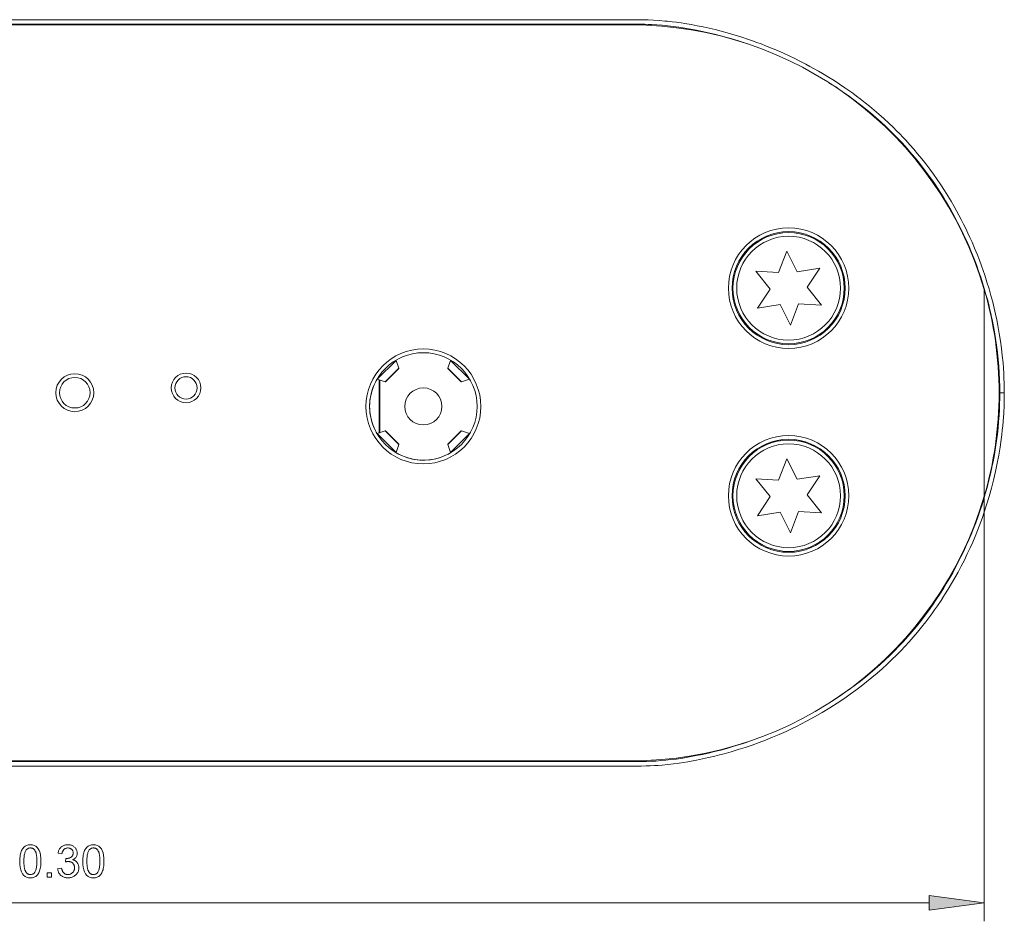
# Model space of a CAD drawing. Extents: x 0 to 841, y 0 to 594.
# Tile 25 of 69: x 531 to 584, y 268 to 317. Entities that reach past the tile are written whole.
import ezdxf

# ---------------------------------------------------------------- set-up
doc = ezdxf.new("R2010")
doc.units = 0

msp = doc.modelspace()

# ---------------------------------------------------------------- linework, layer by layer
at = {"color": 7, "lineweight": 13}
for p, q in [((489.348, 316.934), (564.382, 316.934)), ((489.348, 316.692), (564.369, 316.692)), ((564.348, 316.652), (489.348, 316.652)), ((583.398, 291.224), (583.398, 268.295)), ((564.348, 276.912), (489.328, 276.912)), ((564.348, 276.952), (489.348, 276.952)), ((564.348, 276.671), (489.315, 276.671)), ((473.273, 269.295), (580.424, 269.295))]:
    msp.add_line(p, q, dxfattribs=at)
at = {"color": 7, "lineweight": 13, "ltscale": 0.001009}
msp.add_line((564.369, 316.692), (564.369, 316.652), dxfattribs=at)
at = {"color": 7, "lineweight": 13, "ltscale": 0.005088}
msp.add_line((567.049, 316.759), (567.25, 316.728), dxfattribs=at)
at = {"color": 7, "lineweight": 13, "ltscale": 0.030982}
for p, q in [((572.755, 304.45), (572.308, 303.294)), ((572.942, 300.455), (573.388, 301.611)), ((572.308, 292.094), (571.071, 292.17)), ((571.071, 292.17), (571.85, 291.205)), ((574.625, 290.335), (573.847, 291.299)), ((572.39, 290.364), (572.942, 289.255)), ((573.388, 290.411), (574.625, 290.335))]:
    msp.add_line(p, q, dxfattribs=at)
at = {"color": 7, "lineweight": 13, "ltscale": 0.030983}
for p, q in [((573.307, 303.341), (572.755, 304.45)), ((571.071, 303.37), (571.85, 302.406)), ((574.532, 303.532), (573.307, 303.341)), ((571.85, 302.406), (571.165, 301.372)), ((574.625, 301.535), (573.847, 302.499)), ((571.165, 301.372), (572.39, 301.564)), ((572.39, 301.564), (572.942, 300.455)), ((572.755, 293.25), (572.308, 292.094)), ((573.307, 292.141), (572.755, 293.25)), ((574.532, 292.332), (573.307, 292.141)), ((573.847, 291.299), (574.532, 292.332)), ((571.85, 291.205), (571.165, 290.172)), ((571.165, 290.172), (572.39, 290.364)), ((572.942, 289.255), (573.388, 290.411))]:
    msp.add_line(p, q, dxfattribs=at)
at = {"color": 7, "lineweight": 13, "ltscale": 0.030984}
for p, q in [((572.308, 303.294), (571.071, 303.37)), ((573.847, 302.499), (574.532, 303.532)), ((573.388, 301.611), (574.625, 301.535))]:
    msp.add_line(p, q, dxfattribs=at)
at = {"color": 7, "lineweight": 13, "ltscale": 0.278926}
msp.add_line((583.398, 302.381), (583.398, 291.224), dxfattribs=at)
at = {"color": 7, "lineweight": 13, "ltscale": 0.035854}
for p, q in [((551.679, 298.556), (550.665, 297.541)), ((555.632, 297.541), (554.617, 298.556)), ((550.665, 294.603), (551.679, 293.589)), ((554.618, 293.589), (555.632, 294.603))]:
    msp.add_line(p, q, dxfattribs=at)
at = {"color": 7, "lineweight": 13, "ltscale": 0.000369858}
msp.add_line((551.673, 298.569), (551.679, 298.556), dxfattribs=at)
at = {"color": 7, "lineweight": 13, "ltscale": 0.011133}
for p, q in [((551.679, 298.556), (551.825, 298.135)), ((551.086, 297.396), (550.665, 297.541)), ((550.665, 294.603), (551.086, 294.749)), ((554.618, 293.589), (554.472, 294.01))]:
    msp.add_line(p, q, dxfattribs=at)
at = {"color": 7, "lineweight": 13, "ltscale": 0.011134}
for p, q in [((554.472, 298.135), (554.617, 298.556)), ((555.211, 294.749), (555.632, 294.603)), ((551.825, 294.01), (551.679, 293.589))]:
    msp.add_line(p, q, dxfattribs=at)
at = {"color": 7, "lineweight": 13, "ltscale": 0.000368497}
for p, q in [((554.618, 298.556), (554.624, 298.569)), ((551.679, 293.589), (551.673, 293.576))]:
    msp.add_line(p, q, dxfattribs=at)
at = {"color": 7, "lineweight": 13, "ltscale": 0.026108}
for p, q in [((551.086, 297.396), (551.825, 298.135)), ((554.472, 298.135), (555.211, 297.396))]:
    msp.add_line(p, q, dxfattribs=at)
at = {"color": 7, "lineweight": 13, "ltscale": 0.025404}
for p, q in [((551.11, 297.392), (551.829, 298.111)), ((554.468, 298.111), (555.187, 297.392)), ((555.187, 294.753), (554.468, 294.034))]:
    msp.add_line(p, q, dxfattribs=at)
at = {"color": 7, "lineweight": 13, "ltscale": 0.000368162}
msp.add_line((550.665, 297.541), (550.652, 297.548), dxfattribs=at)
at = {"color": 7, "lineweight": 13, "ltscale": 0.071888}
msp.add_line((550.757, 294.634), (550.757, 297.51), dxfattribs=at)
at = {"color": 7, "lineweight": 13, "ltscale": 0.071146}
msp.add_line((550.798, 297.495), (550.798, 294.649), dxfattribs=at)
at = {"color": 7, "lineweight": 13, "ltscale": 0.011132}
msp.add_line((555.632, 297.541), (555.211, 297.396), dxfattribs=at)
at = {"color": 7, "lineweight": 13, "ltscale": 0.000369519}
for p, q in [((555.645, 297.548), (555.632, 297.542)), ((550.652, 294.597), (550.665, 294.603))]:
    msp.add_line(p, q, dxfattribs=at)
at = {"color": 7, "lineweight": 13, "ltscale": 0.001018}
msp.add_line((584.239, 296.802), (584.198, 296.802), dxfattribs=at)
at = {"color": 7, "lineweight": 13, "ltscale": 0.006044}
msp.add_line((584.239, 296.802), (584.48, 296.802), dxfattribs=at)
at = {"color": 7, "lineweight": 13, "ltscale": 0.026106}
for p, q in [((551.825, 294.01), (551.086, 294.749)), ((555.211, 294.749), (554.472, 294.01))]:
    msp.add_line(p, q, dxfattribs=at)
at = {"color": 7, "lineweight": 13, "ltscale": 0.025403}
msp.add_line((551.829, 294.034), (551.11, 294.753), dxfattribs=at)
at = {"color": 7, "lineweight": 13, "ltscale": 0.000369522}
msp.add_line((555.632, 294.603), (555.645, 294.597), dxfattribs=at)
at = {"color": 7, "lineweight": 13, "ltscale": 0.000370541}
msp.add_line((554.624, 293.576), (554.618, 293.589), dxfattribs=at)
at = {"color": 7, "lineweight": 13, "ltscale": 0.001005}
msp.add_line((564.348, 276.912), (564.348, 276.953), dxfattribs=at)
at = {"color": 7, "lineweight": 13}
for points in [[(564.369, 316.695), (564.681, 316.694), (564.841, 316.693), (565.084, 316.688), (565.268, 316.683), (565.452, 316.676), (565.739, 316.659), (566.031, 316.637), (566.327, 316.608), (566.625, 316.573), (566.934, 316.531), (567.248, 316.483), (567.563, 316.429), (567.879, 316.37), (568.203, 316.303), (568.528, 316.231), (568.855, 316.153), (569.183, 316.07), (569.518, 315.978), (569.86, 315.879), (570.244, 315.76), (570.627, 315.633)], [(564.382, 316.936), (564.601, 316.935), (564.822, 316.932), (565.044, 316.928), (565.268, 316.921), (565.568, 316.907), (565.869, 316.888), (566.172, 316.864), (566.313, 316.851), (566.575, 316.822), (566.796, 316.794), (567.049, 316.759)], [(567.25, 316.728), (567.587, 316.671), (567.916, 316.61), (568.238, 316.544), (568.558, 316.474), (568.878, 316.398), (569.204, 316.315), (569.53, 316.227), (569.842, 316.137), (570.264, 316.008), (570.677, 315.871), (570.898, 315.795), (571.127, 315.712), (571.362, 315.625), (571.597, 315.534), (571.922, 315.403), (572.243, 315.268), (572.565, 315.127), (572.882, 314.981), (573.187, 314.835), (573.483, 314.687), (573.778, 314.535), (574, 314.416), (574.226, 314.291), (574.453, 314.163), (574.677, 314.032), (574.996, 313.84), (575.298, 313.65), (575.591, 313.459), (575.887, 313.259), (576.095, 313.114), (576.305, 312.963), (576.513, 312.81), (576.714, 312.658), (576.969, 312.459), (577.211, 312.264), (577.453, 312.063), (577.713, 311.84), (577.98, 311.602), (578.244, 311.358), (578.5, 311.114), (578.669, 310.946), (578.838, 310.776), (579.004, 310.603), (579.168, 310.428), (579.382, 310.192), (579.594, 309.95), (579.802, 309.705), (580.025, 309.433), (580.243, 309.156), (580.456, 308.876), (580.661, 308.594), (580.862, 308.308), (581.058, 308.019), (581.247, 307.729), (581.43, 307.437), (581.606, 307.145), (581.778, 306.851), (581.906, 306.622), (582.032, 306.391), (582.158, 306.153), (582.281, 305.912), (582.4, 305.67), (582.516, 305.426), (582.63, 305.179), (582.741, 304.93), (582.882, 304.601), (583.014, 304.279), (583.135, 303.971), (583.254, 303.651), (583.343, 303.4), (583.428, 303.151), (583.547, 302.783), (583.657, 302.418), (583.76, 302.054), (583.857, 301.688), (583.936, 301.366), (584.007, 301.055), (584.072, 300.751), (584.134, 300.437), (584.212, 299.998), (584.275, 299.59), (584.328, 299.201), (584.373, 298.816), (584.411, 298.418), (584.433, 298.138), (584.451, 297.866), (584.464, 297.599), (584.473, 297.334), (584.479, 297.064), (584.481, 296.802)], [(575.024, 313.537), (575.205, 313.422), (575.386, 313.305), (575.565, 313.186), (575.742, 313.064), (576.057, 312.844), (576.367, 312.617), (576.672, 312.385), (576.971, 312.148), (577.265, 311.906), (577.552, 311.66), (577.832, 311.41), (578.086, 311.176), (578.331, 310.94), (578.566, 310.707), (578.761, 310.507), (578.95, 310.307), (579.135, 310.105), (579.318, 309.9), (579.501, 309.687), (579.685, 309.467), (579.908, 309.192), (580.128, 308.909), (580.344, 308.62), (580.556, 308.326), (580.725, 308.081), (580.892, 307.832), (581.055, 307.581), (581.214, 307.327), (581.318, 307.156), (581.42, 306.985), (581.619, 306.641), (581.793, 306.323), (581.963, 306.003), (582.126, 305.68), (582.283, 305.355), (582.434, 305.028), (582.578, 304.7), (582.718, 304.367), (582.851, 304.034), (582.978, 303.702), (583.097, 303.37), (583.206, 303.051), (583.308, 302.736), (583.403, 302.425), (583.492, 302.116), (583.568, 301.838), (583.639, 301.562), (583.706, 301.287), (583.753, 301.083), (583.798, 300.881), (583.84, 300.681), (583.879, 300.482), (583.948, 300.105), (584.009, 299.736), (584.062, 299.374), (584.111, 298.985), (584.151, 298.608), (584.183, 298.241), (584.207, 297.884), (584.225, 297.507), (584.236, 297.142), (584.239, 296.802)], [(564.348, 276.671), (564.709, 276.671), (564.893, 276.672), (565.172, 276.677), (565.389, 276.685), (565.609, 276.695), (565.817, 276.708), (566.027, 276.725), (566.331, 276.754), (566.637, 276.79), (566.945, 276.831), (567.177, 276.866), (567.41, 276.904), (567.875, 276.988), (568.205, 277.055), (568.535, 277.127), (568.867, 277.205), (569.118, 277.268), (569.37, 277.334), (569.75, 277.441), (570.128, 277.555), (570.505, 277.676), (570.881, 277.804), (571.254, 277.939), (571.609, 278.075), (571.971, 278.221), (572.34, 278.378), (572.709, 278.543), (572.996, 278.677), (573.274, 278.812), (573.545, 278.948), (573.813, 279.088), (574.239, 279.321), (574.657, 279.561), (575.067, 279.809), (575.471, 280.067), (575.871, 280.335), (576.172, 280.546), (576.47, 280.763), (576.762, 280.984), (577.052, 281.211), (577.338, 281.444), (577.618, 281.682), (577.89, 281.921), (578.157, 282.164), (578.417, 282.41), (578.669, 282.658), (578.898, 282.892), (579.124, 283.129), (579.347, 283.373), (579.567, 283.623), (579.794, 283.89), (580.02, 284.165), (580.242, 284.447), (580.405, 284.661), (580.563, 284.875), (580.718, 285.09), (580.869, 285.306), (581.069, 285.602), (581.264, 285.902), (581.453, 286.205), (581.638, 286.513), (581.817, 286.823), (581.99, 287.137), (582.161, 287.46), (582.326, 287.785), (582.485, 288.111), (582.636, 288.437), (582.775, 288.751), (582.908, 289.063), (583.034, 289.374), (583.124, 289.606), (583.212, 289.84), (583.297, 290.074), (583.377, 290.306), (583.528, 290.762), (583.665, 291.213), (583.79, 291.659), (583.902, 292.099), (584.009, 292.558), (584.103, 293.007), (584.185, 293.447), (584.255, 293.875), (584.314, 294.292), (584.345, 294.541), (584.373, 294.785), (584.397, 295.028), (584.418, 295.266), (584.449, 295.709), (584.469, 296.132), (584.478, 296.486), (584.48, 296.802)], [(584.239, 296.802), (584.237, 296.508), (584.229, 296.204), (584.216, 295.893), (584.198, 295.579), (584.174, 295.251), (584.143, 294.917), (584.105, 294.573), (584.061, 294.222), (584.007, 293.853), (583.944, 293.473), (583.872, 293.084), (583.832, 292.885), (583.79, 292.686), (583.716, 292.357), (583.635, 292.026), (583.548, 291.693), (583.455, 291.357), (583.354, 291.017), (583.26, 290.718), (583.159, 290.414), (583.051, 290.106), (582.937, 289.794), (582.816, 289.48), (582.69, 289.169), (582.563, 288.869), (582.431, 288.57), (582.292, 288.268), (582.144, 287.962), (582, 287.674), (581.851, 287.388), (581.696, 287.102), (581.536, 286.818), (581.37, 286.536), (581.2, 286.255), (581.007, 285.95), (580.809, 285.647), (580.603, 285.347), (580.391, 285.049), (580.178, 284.761), (579.96, 284.478), (579.737, 284.2), (579.509, 283.927), (579.279, 283.66), (579.042, 283.397), (578.8, 283.138), (578.552, 282.883), (578.302, 282.636), (578.047, 282.392), (577.784, 282.151), (577.514, 281.911), (577.255, 281.69), (576.991, 281.473), (576.723, 281.259), (576.452, 281.051), (576.178, 280.849), (575.903, 280.652), (575.684, 280.5), (575.464, 280.352), (575.243, 280.207), (575.022, 280.066)], [(570.611, 277.966), (570.341, 277.876), (570.068, 277.789), (569.791, 277.705), (569.514, 277.625), (569.184, 277.535), (568.855, 277.451), (568.526, 277.373), (568.197, 277.3), (567.867, 277.233), (567.502, 277.165), (567.137, 277.104), (566.774, 277.051), (566.504, 277.017), (566.233, 276.987), (565.962, 276.962), (565.695, 276.943), (565.44, 276.929), (565.186, 276.92)]]:
    msp.add_lwpolyline(points, dxfattribs=at)
for points in [[(531.953, 272.428), (532.062, 272.419), (532.159, 272.392), (532.245, 272.347), (532.319, 272.285), (532.381, 272.204), (532.433, 272.106), (532.473, 271.989), (532.501, 271.855), (532.518, 271.703), (532.524, 271.533), (532.523, 271.444), (532.518, 271.361), (532.511, 271.282), (532.5, 271.208), (532.487, 271.138), (532.471, 271.073), (532.452, 271.013), (532.43, 270.957), (532.405, 270.906), (532.377, 270.86), (532.346, 270.818), (532.313, 270.781), (532.277, 270.748), (532.238, 270.719), (532.197, 270.695), (532.154, 270.675), (532.107, 270.66), (532.059, 270.649), (532.007, 270.642), (531.953, 270.64), (531.845, 270.649), (531.749, 270.675), (531.663, 270.72), (531.589, 270.783), (531.526, 270.863), (531.475, 270.961), (531.435, 271.077), (531.407, 271.211), (531.39, 271.363), (531.384, 271.533), (531.386, 271.621), (531.39, 271.704), (531.397, 271.783), (531.408, 271.858), (531.421, 271.927), (531.437, 271.992), (531.456, 272.053), (531.478, 272.109), (531.503, 272.16), (531.531, 272.207), (531.562, 272.249), (531.596, 272.286), (531.631, 272.319), (531.67, 272.348), (531.711, 272.373), (531.754, 272.393), (531.8, 272.408), (531.849, 272.419), (531.9, 272.426)], [(534.24, 271.616), (534.271, 271.609), (534.301, 271.6), (534.33, 271.589), (534.357, 271.576), (534.382, 271.561), (534.406, 271.545), (534.428, 271.526), (534.448, 271.506), (534.467, 271.483), (534.485, 271.459), (534.501, 271.434), (534.515, 271.408), (534.527, 271.382), (534.538, 271.355), (534.547, 271.328), (534.555, 271.3), (534.56, 271.272), (534.564, 271.244), (534.567, 271.215), (534.568, 271.185), (534.566, 271.138), (534.561, 271.093), (534.552, 271.05), (534.54, 271.008), (534.524, 270.968), (534.505, 270.93), (534.483, 270.893), (534.457, 270.858), (534.427, 270.825), (534.394, 270.793), (534.359, 270.764), (534.322, 270.738), (534.284, 270.715), (534.244, 270.695), (534.203, 270.678), (534.161, 270.664), (534.117, 270.654), (534.072, 270.646), (534.026, 270.641), (533.978, 270.64), (533.933, 270.641), (533.889, 270.645), (533.846, 270.652), (533.806, 270.661), (533.767, 270.673), (533.729, 270.688), (533.694, 270.706), (533.659, 270.726), (533.627, 270.749), (533.596, 270.775), (533.567, 270.802), (533.541, 270.832), (533.517, 270.863), (533.496, 270.896), (533.477, 270.931), (533.461, 270.968), (533.447, 271.006), (533.436, 271.046), (533.427, 271.088), (533.421, 271.132), (533.635, 271.161), (533.642, 271.128), (533.65, 271.096), (533.66, 271.065), (533.67, 271.037), (533.681, 271.01), (533.693, 270.985), (533.707, 270.962), (533.721, 270.94), (533.737, 270.92), (533.753, 270.902), (533.771, 270.886), (533.789, 270.871), (533.809, 270.859), (533.83, 270.847), (533.852, 270.838), (533.875, 270.83), (533.899, 270.824), (533.924, 270.82), (533.951, 270.817), (533.978, 270.816), (534.008, 270.817), (534.036, 270.821), (534.064, 270.826), (534.091, 270.833), (534.117, 270.843), (534.142, 270.854), (534.166, 270.868), (534.189, 270.884), (534.212, 270.902), (534.233, 270.922), (534.253, 270.944), (534.271, 270.966), (534.286, 270.99), (534.3, 271.014), (534.311, 271.039), (534.321, 271.066), (534.328, 271.093), (534.333, 271.121), (534.336, 271.15), (534.337, 271.181), (534.336, 271.209), (534.334, 271.237), (534.329, 271.264), (534.322, 271.29), (534.314, 271.315), (534.303, 271.339), (534.291, 271.361), (534.277, 271.383), (534.26, 271.404), (534.242, 271.424), (534.223, 271.442), (534.202, 271.459), (534.18, 271.473), (534.157, 271.486), (534.133, 271.497), (534.108, 271.505), (534.081, 271.512), (534.054, 271.517), (534.025, 271.52), (533.995, 271.521), (533.982, 271.52), (533.969, 271.52), (533.955, 271.519), (533.941, 271.517), (533.926, 271.515), (533.91, 271.513), (533.894, 271.51), (533.878, 271.506), (533.861, 271.502), (533.843, 271.498), (533.868, 271.687), (533.885, 271.687), (533.901, 271.687), (533.917, 271.687), (533.931, 271.688), (533.945, 271.689), (533.958, 271.69), (533.971, 271.691), (533.983, 271.692), (533.994, 271.693), (534.004, 271.695), (534.014, 271.697), (534.025, 271.699), (534.035, 271.702), (534.046, 271.706), (534.057, 271.709), (534.069, 271.714), (534.08, 271.718), (534.092, 271.724), (534.104, 271.729), (534.117, 271.736), (534.129, 271.742), (534.141, 271.75), (534.152, 271.757), (534.163, 271.766), (534.173, 271.775), (534.183, 271.784), (534.193, 271.794), (534.202, 271.805), (534.211, 271.816), (534.219, 271.828), (534.227, 271.84), (534.234, 271.853), (534.24, 271.867), (534.245, 271.881), (534.25, 271.896), (534.253, 271.911), (534.256, 271.927), (534.258, 271.943), (534.259, 271.96), (534.26, 271.978), (534.259, 272.003), (534.256, 272.028), (534.252, 272.051), (534.246, 272.073), (534.238, 272.093), (534.229, 272.113), (534.217, 272.131), (534.204, 272.149), (534.19, 272.165), (534.173, 272.18), (534.156, 272.193), (534.138, 272.205), (534.119, 272.216), (534.1, 272.225), (534.08, 272.233), (534.06, 272.24), (534.039, 272.245), (534.018, 272.248), (533.996, 272.251), (533.973, 272.251), (533.948, 272.25), (533.923, 272.248), (533.9, 272.244), (533.877, 272.238), (533.855, 272.231), (533.835, 272.222), (533.815, 272.211), (533.796, 272.199), (533.778, 272.185), (533.761, 272.169), (533.746, 272.152), (533.731, 272.133), (533.718, 272.113), (533.706, 272.092), (533.695, 272.069), (533.685, 272.045), (533.676, 272.019), (533.669, 271.992), (533.663, 271.964), (533.658, 271.934), (533.443, 271.973), (533.453, 272.018), (533.464, 272.06), (533.477, 272.1), (533.493, 272.137), (533.51, 272.172), (533.53, 272.205), (533.551, 272.236), (533.575, 272.265), (533.6, 272.291), (533.628, 272.315), (533.657, 272.336), (533.687, 272.355), (533.718, 272.372), (533.751, 272.387), (533.784, 272.4), (533.819, 272.41), (533.855, 272.418), (533.891, 272.423), (533.929, 272.427), (533.969, 272.428), (534.011, 272.427), (534.053, 272.423), (534.093, 272.416), (534.132, 272.407), (534.169, 272.395), (534.205, 272.38), (534.239, 272.363), (534.272, 272.344), (534.303, 272.321), (534.333, 272.296), (534.361, 272.269), (534.386, 272.241), (534.408, 272.212), (534.427, 272.181), (534.443, 272.149), (534.456, 272.116), (534.466, 272.082), (534.474, 272.047), (534.478, 272.011), (534.479, 271.973), (534.477, 271.926), (534.47, 271.881), (534.458, 271.839), (534.441, 271.799), (534.419, 271.763), (534.393, 271.729), (534.362, 271.698), (534.326, 271.669), (534.285, 271.644), (534.24, 271.621)], [(535.352, 272.428), (535.46, 272.419), (535.557, 272.392), (535.643, 272.347), (535.717, 272.285), (535.78, 272.204), (535.831, 272.106), (535.871, 271.989), (535.9, 271.855), (535.917, 271.703), (535.923, 271.533), (535.921, 271.444), (535.917, 271.361), (535.909, 271.282), (535.899, 271.208), (535.886, 271.138), (535.87, 271.073), (535.85, 271.013), (535.828, 270.957), (535.803, 270.906), (535.775, 270.86), (535.744, 270.818), (535.711, 270.781), (535.675, 270.748), (535.637, 270.719), (535.596, 270.695), (535.552, 270.675), (535.506, 270.66), (535.457, 270.649), (535.406, 270.642), (535.352, 270.64), (535.244, 270.649), (535.147, 270.675), (535.062, 270.72), (534.988, 270.783), (534.925, 270.863), (534.874, 270.961), (534.834, 271.077), (534.805, 271.211), (534.788, 271.363), (534.783, 271.533), (534.784, 271.621), (534.789, 271.704), (534.796, 271.783), (534.806, 271.858), (534.819, 271.927), (534.836, 271.992), (534.855, 272.053), (534.877, 272.109), (534.902, 272.16), (534.93, 272.207), (534.961, 272.249), (534.994, 272.286), (535.03, 272.319), (535.068, 272.348), (535.109, 272.373), (535.153, 272.393), (535.199, 272.408), (535.247, 272.419), (535.298, 272.426)], [(531.953, 270.816), (531.987, 270.818), (532.019, 270.823), (532.05, 270.832), (532.078, 270.843), (532.105, 270.858), (532.131, 270.877), (532.154, 270.899), (532.176, 270.924), (532.196, 270.952), (532.215, 270.984), (532.232, 271.02), (532.247, 271.06), (532.26, 271.104), (532.271, 271.152), (532.281, 271.205), (532.289, 271.262), (532.295, 271.323), (532.3, 271.389), (532.302, 271.459), (532.303, 271.533), (532.303, 271.585), (532.302, 271.634), (532.3, 271.681), (532.297, 271.727), (532.294, 271.769), (532.289, 271.81), (532.284, 271.848), (532.278, 271.884), (532.272, 271.918), (532.264, 271.95), (532.256, 271.98), (532.247, 272.008), (532.238, 272.034), (532.227, 272.059), (532.216, 272.083), (532.204, 272.105), (532.191, 272.125), (532.177, 272.144), (532.163, 272.161), (532.147, 272.177), (532.131, 272.191), (532.115, 272.204), (532.097, 272.215), (532.079, 272.224), (532.059, 272.233), (532.039, 272.239), (532.018, 272.245), (531.997, 272.248), (531.974, 272.251), (531.951, 272.251), (531.917, 272.25), (531.885, 272.244), (531.855, 272.236), (531.826, 272.224), (531.799, 272.209), (531.774, 272.19), (531.751, 272.168), (531.729, 272.142), (531.709, 272.113), (531.691, 272.081), (531.674, 272.044), (531.659, 272.004), (531.646, 271.96), (531.635, 271.911), (531.625, 271.858), (531.618, 271.801), (531.612, 271.74), (531.607, 271.675), (531.605, 271.606), (531.604, 271.533), (531.604, 271.481), (531.605, 271.432), (531.607, 271.386), (531.61, 271.341), (531.614, 271.298), (531.618, 271.258), (531.623, 271.22), (531.629, 271.184), (531.636, 271.15), (531.643, 271.118), (531.651, 271.089), (531.66, 271.06), (531.67, 271.034), (531.681, 271.009), (531.692, 270.985), (531.704, 270.963), (531.717, 270.943), (531.731, 270.924), (531.745, 270.907), (531.76, 270.891), (531.776, 270.877), (531.793, 270.864), (531.81, 270.853), (531.828, 270.843), (531.847, 270.835), (531.867, 270.828), (531.887, 270.823), (531.909, 270.819), (531.931, 270.817)], [(535.352, 270.816), (535.386, 270.818), (535.418, 270.823), (535.448, 270.832), (535.477, 270.843), (535.504, 270.858), (535.529, 270.877), (535.553, 270.899), (535.575, 270.924), (535.595, 270.952), (535.613, 270.984), (535.63, 271.02), (535.645, 271.06), (535.659, 271.104), (535.67, 271.152), (535.68, 271.205), (535.688, 271.262), (535.694, 271.323), (535.698, 271.389), (535.701, 271.459), (535.702, 271.533), (535.701, 271.585), (535.7, 271.634), (535.698, 271.681), (535.696, 271.727), (535.692, 271.769), (535.688, 271.81), (535.683, 271.848), (535.677, 271.884), (535.67, 271.918), (535.663, 271.95), (535.655, 271.98), (535.646, 272.008), (535.636, 272.034), (535.626, 272.059), (535.614, 272.083), (535.602, 272.105), (535.589, 272.125), (535.576, 272.144), (535.561, 272.161), (535.546, 272.177), (535.53, 272.191), (535.513, 272.204), (535.495, 272.215), (535.477, 272.224), (535.458, 272.233), (535.438, 272.239), (535.417, 272.245), (535.395, 272.248), (535.373, 272.251), (535.35, 272.251), (535.316, 272.25), (535.284, 272.244), (535.254, 272.236), (535.225, 272.224), (535.198, 272.209), (535.173, 272.19), (535.149, 272.168), (535.128, 272.142), (535.108, 272.113), (535.089, 272.081), (535.073, 272.044), (535.058, 272.004), (535.045, 271.96), (535.034, 271.911), (535.024, 271.858), (535.016, 271.801), (535.01, 271.74), (535.006, 271.675), (535.003, 271.606), (535.002, 271.533), (535.003, 271.481), (535.004, 271.432), (535.006, 271.386), (535.009, 271.341), (535.012, 271.298), (535.016, 271.258), (535.022, 271.22), (535.027, 271.184), (535.034, 271.15), (535.042, 271.118), (535.05, 271.089), (535.059, 271.06), (535.069, 271.034), (535.079, 271.009), (535.091, 270.985), (535.103, 270.963), (535.116, 270.943), (535.129, 270.924), (535.143, 270.907), (535.159, 270.891), (535.175, 270.877), (535.191, 270.864), (535.209, 270.853), (535.227, 270.843), (535.246, 270.835), (535.266, 270.828), (535.286, 270.823), (535.307, 270.819), (535.329, 270.817)], [(533.096, 270.67), (532.851, 270.67), (532.851, 270.914), (533.096, 270.914)], [(580.424, 268.903), (583.398, 269.295), (580.424, 269.686)]]:
    msp.add_lwpolyline(points, close=True, dxfattribs=at)
for centre, radius in [((572.848, 302.452), 3.25), ((572.848, 302.452), 3.05), ((572.848, 302.452), 3), ((572.848, 302.452), 2.8), ((553.148, 296.072), 3.1), ((553.148, 296.072), 2.9), ((534.348, 296.812), 1.025), ((534.348, 296.812), 0.825), ((540.348, 297.072), 0.8), ((540.348, 297.072), 0.6), ((553.148, 296.072), 1), ((572.848, 291.252), 3.25), ((572.848, 291.252), 3.05), ((572.848, 291.252), 3), ((572.848, 291.252), 2.8)]:
    msp.add_circle(centre, radius, dxfattribs=at)
for centre, radius, start, end in [((564.348, 296.802), 19.85, 16.3219, 90), ((564.348, 296.802), 19.85, 343.6781, 16.3219), ((551.81, 298.119), 0.0212, 336.5494, 46.5419), ((554.492, 298.119), 0.0255, 140.929, 200.0681), ((553.148, 296.072), 2.9, 149.4105, 153.08), ((551.102, 297.416), 0.0255, 230.9507, 290.0282), ((555.195, 297.411), 0.0212, 246.5067, 316.5562), ((553.148, 296.072), 2.9, 153.08, 206.92), ((553.148, 296.072), 2.9, 206.92, 210.5889), ((551.102, 294.734), 0.0212, 66.4977, 136.5562), ((555.195, 294.733), 0.0214, 43.6498, 113.1429), ((551.81, 294.026), 0.0214, 313.6594, 23.1208), ((554.487, 294.026), 0.0212, 156.5567, 226.5382), ((553.148, 296.072), 2.9, 239.4105, 243.0801), ((553.148, 296.072), 2.9, 243.0839, 289.3416), ((553.148, 296.072), 2.9, 296.92, 300.5889), ((564.348, 296.802), 19.85, 270, 343.6781), ((564.455, 306.119), 29.208, 269.7913, 271.4337)]:
    msp.add_arc(centre, radius, start, end, dxfattribs=at)
msp.add_solid([(580.424, 268.903), (583.398, 269.295), (580.424, 268.903), (580.424, 269.686)], dxfattribs=at)

doc.saveas('drawing.dxf')
